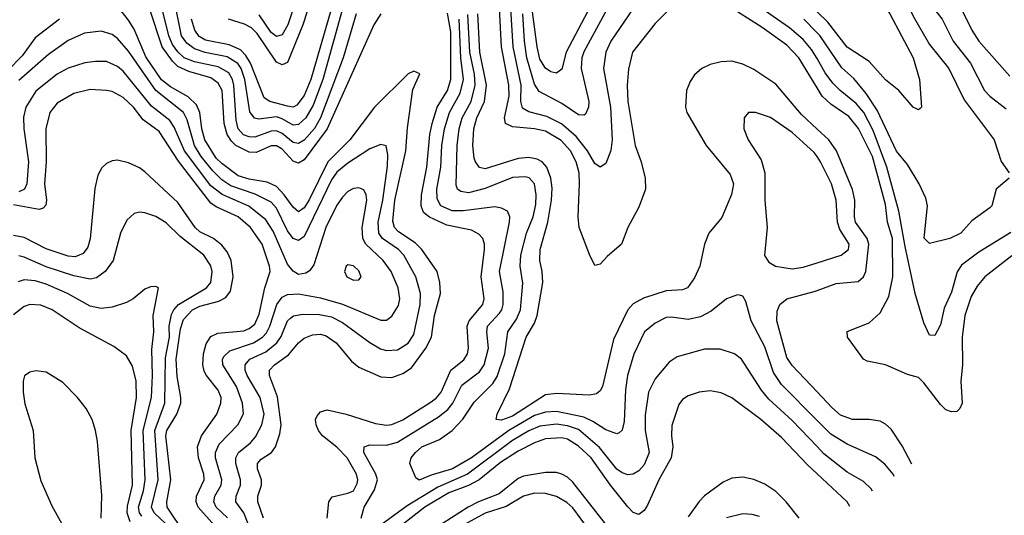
# Model space of a CAD drawing. Header units: inches. Extents: x 1308407 to 1441228, y 959628 to 1036311.
# Tile 15 of 256: x 1347093 to 1350683, y 967460 to 969269. Entities that reach past the tile are written whole.
import ezdxf

# ---------------------------------------------------------------- set-up
doc = ezdxf.new("R2010")
doc.units = ezdxf.units.IN
doc.header["$MEASUREMENT"] = 0
doc.layers.add('B3946', color=7, linetype='Continuous')
doc.layers.add('B3956', color=7, linetype='Continuous')

msp = doc.modelspace()

# ---------------------------------------------------------------- linework, layer by layer
at = {"layer": 'B3946', "color": 5}
for points, elevation in [([(1348170, 969390), (1348125.4, 969250), (1348070, 969112.1), (1348050, 969103.5), (1348030, 969113.6), (1347958.4, 969218.4), (1347938.9, 969238.9), (1347912.9, 969252.9), (1347854.9, 969270)], 3180), ([(1348111.1, 969370), (1348070.3, 969250), (1348050, 969213.6), (1348030, 969207.2), (1348010, 969222), (1347966.3, 969286.3)], 3160), ([(1349197.5, 969362.5), (1349084.9, 969150), (1349070, 969088.6), (1349050, 969073.5), (1349030, 969078.4), (1349010, 969091.5), (1348990, 969124.5), (1348979.7, 969170), (1348950.4, 969390)], 3120), ([(1348320.4, 969290), (1348272.6, 969130), (1348190, 968910.9), (1348168.5, 968871.5), (1348130, 968828.5), (1348110, 968816.7), (1348090, 968820.3), (1348050, 968853.6), (1348030, 968863.3), (1348010, 968862.5), (1347950, 968839.9), (1347930, 968840.7), (1347908.7, 968848.7), (1347889.4, 968870), (1347882.1, 968902.1), (1347873.9, 969030), (1347869.4, 969050), (1347855.2, 969075.2), (1347816.7, 969096.7), (1347730, 969115.2), (1347693.2, 969130), (1347670, 969151.2), (1347650, 969178.6), (1347636.5, 969210), (1347607.4, 969327.4)], 3260), ([(1348275.9, 969330), (1348198.5, 969050), (1348162.6, 968957.4), (1348136.2, 968910), (1348110, 968886.1), (1348090, 968883.6), (1348050, 968907.3), (1348030, 968913.9), (1347965.2, 968905.2), (1347949.4, 968909.4), (1347932.6, 968932.6), (1347913.4, 969050), (1347900.4, 969090), (1347888.6, 969108.6), (1347850, 969132.9), (1347769.4, 969149.4), (1347730, 969162.3), (1347703, 969183), (1347683.6, 969210), (1347655.2, 969350)], 3240), ([(1348241.2, 969350), (1348154.2, 969050), (1348130, 968991.5), (1348103.3, 968956.7), (1348090, 968949.2), (1348070, 968952.9), (1348005.3, 968970), (1347984.1, 968984.1), (1347934.5, 969110), (1347918, 969138), (1347898.3, 969158.3), (1347857.1, 969177.1), (1347770, 969193.7), (1347747.4, 969207.4), (1347731.1, 969230), (1347720.1, 969270)], 3220), ([(1349490, 969334.8), (1349410, 969254.6), (1349327.9, 969150), (1349312.2, 969087.8), (1349307.4, 969030), (1349310.1, 968970), (1349337.2, 968810), (1349359.3, 968750), (1349373.9, 968690), (1349374.3, 968650), (1349350, 968584.2), (1349310.2, 968510), (1349287.7, 968450), (1349235.2, 968404.8), (1349210, 968376.3), (1349190, 968371.8), (1349170, 968411.6), (1349133.1, 968510), (1349129, 968549), (1349134.5, 968670), (1349132.3, 968710), (1349121.4, 968750), (1349101.5, 968790), (1349067.8, 968827.8), (1349010, 968861.5), (1348970, 968870.5), (1348890, 968877.4), (1348864.7, 968890), (1348861.1, 968910), (1348877.7, 968990), (1348876.8, 969030), (1348849.3, 969170), (1348842.5, 969310)], 3180), ([(1349256.8, 969350), (1349150, 969151.1), (1349142.4, 969130), (1349139.9, 969090), (1349168.6, 968970), (1349166.8, 968950), (1349155.6, 968924.4), (1349150, 968920.2), (1349130, 968922.1), (1349070, 968963.3), (1348987.1, 969007.1), (1348970, 969033.7), (1348942.7, 969130), (1348933.4, 969190), (1348927, 969290)], 3140), ([(1350000, 969126.5), (1349980.3, 969160.3), (1349950, 969196.1), (1349899.4, 969239.4), (1349768, 969330)], 3160), ([(1347981.6, 967450), (1347961.5, 967510), (1347961.2, 967530), (1347975, 967570), (1347974.9, 967590), (1347959.6, 967630), (1347960.1, 967650), (1347974.1, 967665.9), (1348011.2, 967690), (1348025.9, 967710), (1348041.8, 967758.2), (1348046.3, 967790), (1348032.5, 967892.5), (1348003.4, 967970), (1348003.4, 967990), (1348022.6, 968010), (1348073.6, 968046.4), (1348110, 968090.1), (1348130, 968107.1), (1348160.8, 968119.2), (1348190, 968121.9), (1348210, 968115.8), (1348246.5, 968090), (1348302.7, 968022.7), (1348330, 968000.4), (1348410, 967966.1), (1348450, 967963.3), (1348490, 967977.4), (1348521.3, 967998.7), (1348574.3, 968070), (1348594.2, 968110), (1348605.9, 968190), (1348627.3, 968270), (1348624.6, 968310), (1348614.9, 968350), (1348559.9, 968430), (1348534.7, 968454.7), (1348474.1, 968494.1), (1348459.8, 968510), (1348453.2, 968533.2), (1348460.4, 968610), (1348500.5, 968790), (1348506.5, 968873.5), (1348525.9, 969014.1), (1348551.4, 969071.4), (1348530, 969081.1), (1348510, 969070.9), (1348386.9, 968950), (1348296.7, 968830), (1348216, 968750), (1348148.2, 968611.9), (1348130, 968581.7), (1348110, 968568.2), (1348090, 968584.2), (1348058, 968630), (1348030, 968660.3), (1347995.8, 968675.8), (1347930, 968686.7), (1347890, 968699.2), (1347830, 968743.4), (1347810, 968763.7), (1347768.6, 968830), (1347757.1, 968870), (1347750.2, 968930.2), (1347738.2, 968958.2), (1347707.5, 968987.5), (1347643.1, 969023.1), (1347609.6, 969049.6), (1347552.7, 969132.7), (1347510, 969233.6), (1347490, 969266.3), (1347450, 969318.1)], 3320), ([(1348409.8, 969290.2), (1348384.5, 969250), (1348214.6, 968870), (1348130, 968757.7), (1348110, 968745.7), (1348090, 968752.4), (1348050, 968796), (1348030, 968808.1), (1348010, 968807.9), (1347955.3, 968784.7), (1347930, 968785.1), (1347881.3, 968810), (1347865.2, 968825.2), (1347849.3, 968850), (1347838.8, 968890), (1347830.9, 969010), (1347817.3, 969037.3), (1347790, 969056), (1347710, 969079.9), (1347670, 969098), (1347650, 969116.9), (1347612.8, 969170), (1347566.4, 969310)], 3280), ([(1348214.3, 967450), (1348219.8, 967510), (1348231.9, 967528.1), (1348290, 967540.9), (1348309.8, 967550), (1348323.8, 967576.2), (1348325.8, 967590), (1348321, 967610), (1348287.3, 967670), (1348250, 967709.3), (1348197.3, 967750), (1348182.6, 967770), (1348173.5, 967790), (1348171.6, 967810), (1348177.1, 967822.9), (1348190, 967838.6), (1348214.5, 967845.5), (1348283.1, 967830), (1348390, 967795.7), (1348430, 967789.7), (1348450, 967791.7), (1348490, 967808.6), (1348590, 967872.3), (1348611.6, 967888.4), (1348629.2, 967910), (1348665.5, 967990), (1348712, 968028), (1348725.7, 968050), (1348729.2, 968070.8), (1348724.2, 968150), (1348731.8, 968170), (1348781.2, 968230), (1348787.1, 968250), (1348775.3, 968330), (1348787.9, 968430), (1348787.5, 968450), (1348781.1, 968470), (1348766.5, 968486.5), (1348740.4, 968500.4), (1348650, 968519.4), (1348587.7, 968547.7), (1348565.5, 968565.5), (1348556.7, 968590), (1348558.6, 968630), (1348577.5, 968730), (1348588.9, 968850), (1348596.9, 968890), (1348615.8, 968950), (1348652.3, 969010), (1348665, 969050), (1348664.7, 969224.7), (1348652.4, 969292.4)], 3280), ([(1349330.1, 969309.9), (1349247.9, 969190), (1349230.6, 969150), (1349221.8, 969090), (1349246.7, 968950), (1349253.6, 968830), (1349248, 968792), (1349230, 968744.4), (1349210, 968730.9), (1349190, 968744.2), (1349163.3, 968790), (1349122.3, 968842.3), (1349068.6, 968888.6), (1349015.3, 968915.3), (1348950, 968931.9), (1348925.9, 968945.9), (1348920.2, 968970), (1348921, 969030), (1348892.1, 969170), (1348883.8, 969310)], 3160), ([(1350000, 969020.4), (1349933.4, 969130), (1349890, 969175.1), (1349800.6, 969240.6), (1349670, 969322.3)], 3180), ([(1347238, 969270), (1347150, 969202.7), (1347102.8, 969137.2), (1347050, 969082.7)], 3320), ([(1348338.5, 967450), (1348349.3, 967490), (1348386.7, 967553.3), (1348397.2, 967590), (1348392, 967610), (1348348, 967690), (1348349, 967710), (1348370, 967717.3), (1348430, 967716), (1348470, 967726.9), (1348620.6, 967819.4), (1348653.6, 967846.4), (1348672.7, 967870), (1348705, 967935), (1348770, 967984), (1348787.1, 968010), (1348802.1, 968070), (1348796.8, 968130), (1348799.3, 968150), (1348842.3, 968197.7), (1348850.6, 968210), (1348855.4, 968230), (1348856.1, 968276.1), (1348842.8, 968350), (1348878.8, 968530), (1348880.6, 968550), (1348872.1, 968570), (1348850, 968581.3), (1348825.6, 968585.6), (1348710, 968571.1), (1348670, 968570.9), (1348629.1, 968589.1), (1348614.8, 968614.8), (1348613.8, 968650), (1348628.9, 968730), (1348632.1, 968810), (1348641.8, 968870), (1348659.8, 968930), (1348699, 969001), (1348711.3, 969050), (1348701.6, 969130), (1348695.4, 969270)], 3260), ([(1350000, 967806.5), (1349870, 967937.8), (1349841.8, 967981.8), (1349810, 968075.3), (1349759.9, 968170), (1349740.7, 968240.7), (1349730, 968259.5), (1349722.4, 968262.4), (1349710, 968264.7), (1349670, 968249.8), (1349614.6, 968205.4), (1349575.7, 968184.3), (1349530, 968174.7), (1349470, 968183.7), (1349450, 968182.3), (1349410, 968161.9), (1349370.9, 968130), (1349332, 968048), (1349308.8, 967970), (1349301.6, 967918.4), (1349296.9, 967803.1), (1349290, 967771.6), (1349278.9, 967761.1), (1349270, 967758.3), (1349230, 967772.1), (1349183.3, 967803.3), (1349150, 967818.4), (1349050, 967839.4), (1349010, 967837), (1348970, 967824.5), (1348875.9, 967770), (1348740.5, 967670), (1348671.2, 967630), (1348593.1, 967606.9), (1348550, 967589.2), (1348537.3, 967597.3), (1348515.3, 967650), (1348520.2, 967670), (1348535.9, 967690), (1348559.8, 967710), (1348623.2, 967736.8), (1348670, 967770.1), (1348708.3, 967811.7), (1348750, 967873.1), (1348818.7, 967941.3), (1348833.6, 967966.4), (1348861.6, 968050), (1348873, 968130), (1348903.9, 968176.1), (1348918.9, 968210), (1348927.2, 968307.2), (1348918, 968370), (1348919.8, 968410), (1348941.1, 968490), (1348965.5, 968550), (1348974.4, 968594.4), (1348976.3, 968630), (1348969.6, 968669.6), (1348951.1, 968691.1), (1348935.7, 968695.7), (1348890, 968692.8), (1348790, 968652.9), (1348730, 968637.3), (1348701.6, 968641.6), (1348689.9, 968649.9), (1348684.9, 968664.9), (1348687.9, 968810), (1348695.2, 968870), (1348706.8, 968910), (1348739.4, 968970), (1348753.5, 969030), (1348751.1, 969070), (1348734.6, 969150), (1348727.6, 969287.6)], 3240), ([(1350000, 968869.7), (1349942.9, 968922.9), (1349850, 969034), (1349770, 969087.5), (1349730, 969106), (1349690, 969116.8), (1349650, 969114.5), (1349610, 969104.6), (1349579.6, 969090), (1349553, 969067), (1349537.2, 969042.8), (1349524.3, 969010), (1349520.5, 968950), (1349525.9, 968930), (1349596.1, 968810), (1349683.3, 968703.3), (1349695.7, 968670), (1349688.8, 968631.2), (1349653.3, 968546.7), (1349605.2, 968490), (1349590, 968449.4), (1349572.9, 968370), (1349553.6, 968326.4), (1349527.4, 968290), (1349510, 968283.2), (1349450, 968279.6), (1349367.6, 968252.4), (1349330, 968232.5), (1349310, 968210.6), (1349258.5, 968101.5), (1349217.9, 967930), (1349210, 967914.8), (1349196.2, 967903.8), (1349170, 967899), (1349050, 967905.4), (1349010, 967899.7), (1348890, 967822.1), (1348850, 967807.2), (1348829.8, 967809.8), (1348834.5, 967830), (1348878.4, 967921.6), (1348939.6, 968110), (1348970, 968161.6), (1348979.7, 968190), (1349000.1, 968310), (1348998.4, 968350), (1348989.6, 968390), (1348990.3, 968430), (1349018.2, 968530), (1349032, 968610), (1349034.1, 968654.1), (1349029.4, 968690), (1349015, 968730), (1348997.6, 968750), (1348979.3, 968759.3), (1348950, 968765.7), (1348910, 968762.7), (1348790, 968724.1), (1348769.6, 968729.6), (1348754.5, 968750), (1348750, 968764), (1348745.4, 968810), (1348749.2, 968870), (1348759.3, 968910), (1348788.1, 968970), (1348795.1, 969030), (1348770.2, 969150), (1348763.5, 969290)], 3220), ([(1350000, 969220.9), (1349951.6, 969270)], 3140), ([(1347925.9, 967430), (1347910, 967469.3), (1347881.4, 967510), (1347882.1, 967530), (1347898.2, 967570), (1347898.4, 967590), (1347881.3, 967650), (1347880.6, 967670), (1347890.4, 967690), (1347935.1, 967724.9), (1347952.9, 967747.1), (1347976, 967790), (1347984.5, 967830), (1347969.7, 967889.7), (1347922.5, 967970), (1347914.8, 967990), (1347914.6, 968010), (1347931.7, 968030), (1347990, 968056.8), (1348030.2, 968089.8), (1348046.6, 968113.4), (1348070, 968169.4), (1348080.2, 968179.8), (1348092, 968188), (1348125.8, 968194.2), (1348186.8, 968193.2), (1348230, 968184), (1348270, 968163.5), (1348370, 968090.7), (1348408.2, 968068.2), (1348430, 968061.9), (1348470, 968063.6), (1348510, 968089.1), (1348530, 968120.2), (1348553.4, 968230), (1348554.5, 968270), (1348537.4, 968330), (1348493.4, 968410), (1348474.1, 968430), (1348416.3, 968470), (1348402.6, 968490), (1348399.7, 968530), (1348417.5, 968610), (1348434.1, 968734.1), (1348435, 968775), (1348428.7, 968808.7), (1348410, 968813.6), (1348370, 968797), (1348290, 968744.7), (1348250, 968712.8), (1348230, 968684.9), (1348130, 968477.5), (1348110, 968462.9), (1348090, 968470.9), (1348070, 968498.8), (1348030, 968580.9), (1348010, 968603.1), (1347951.9, 968631.9), (1347862.9, 968662.9), (1347830, 968684.9), (1347797.2, 968717.2), (1347755.4, 968770), (1347730.4, 968810), (1347703.5, 968903.5), (1347690.2, 968930.2), (1347590, 969010.3), (1347490, 969154.3), (1347450, 969199.6), (1347430, 969214.6), (1347390, 969226.6), (1347330, 969219.9), (1347270, 969192.2), (1347198.5, 969141.5), (1347090, 969046.7)], 3340), ([(1347851.1, 967451.1), (1347809.6, 967490), (1347800.8, 967510), (1347804.3, 967530), (1347827.3, 967570), (1347829.6, 967590), (1347807.4, 967670), (1347807.3, 967690), (1347820.4, 967719.6), (1347888.7, 967790), (1347909, 967831), (1347905.5, 967870), (1347883.6, 967930), (1347833.8, 968010), (1347832.9, 968030), (1347838.4, 968041.6), (1347859.6, 968060.4), (1347946, 968090), (1347978.1, 968110), (1347993.2, 968126.8), (1348004.6, 968150), (1348030.5, 968229.5), (1348050, 968255.9), (1348070, 968266), (1348110, 968268), (1348190, 968254), (1348270.3, 968230.3), (1348410, 968172.7), (1348430, 968172.5), (1348450, 968186.6), (1348473.7, 968226.3), (1348479.5, 968250), (1348473.2, 968290), (1348448.1, 968350), (1348418.2, 968390), (1348355.3, 968450), (1348344.6, 968470), (1348341.3, 968510), (1348358.3, 968610), (1348356.9, 968630), (1348347.7, 968647.7), (1348330, 968655.4), (1348310, 968652.8), (1348290, 968641.8), (1348270, 968620.7), (1348250, 968591.5), (1348209, 968510), (1348165.4, 968374.6), (1348150, 968352.7), (1348136.6, 968343.4), (1348110, 968339.6), (1348090, 968351.6), (1348070, 968376.8), (1348016.9, 968496.9), (1347990, 968538.6), (1347928.8, 968588.8), (1347830.8, 968630.8), (1347790, 968663), (1347694.3, 968790), (1347656.7, 968876.7), (1347640.5, 968900.5), (1347573.5, 968953.5), (1347470, 969080.8), (1347450, 969098.3), (1347410, 969115.7), (1347370, 969116.6), (1347331.1, 969111.1), (1347270, 969091.6), (1347229.5, 969070), (1347152.4, 969007.6), (1347115.8, 968950), (1347107.3, 968912.7), (1347108.4, 968870), (1347124.9, 968750), (1347118.7, 968670), (1347110.6, 968650), (1347090, 968640.5)], 3360), ([(1347803.2, 967423.2), (1347743.9, 967490), (1347736.1, 967510), (1347738.2, 967530), (1347765.3, 967590), (1347765.1, 967610), (1347745.2, 967670), (1347741.5, 967710), (1347755.7, 967750), (1347812.5, 967830), (1347827.1, 967870), (1347827.6, 967890), (1347817.3, 967917.3), (1347773.7, 967970), (1347766.2, 967986.2), (1347760.8, 968010), (1347763.4, 968050), (1347773.6, 968086.4), (1347790, 968113.1), (1347815.6, 968124.4), (1347910, 968134.1), (1347930, 968142.1), (1347950, 968157.8), (1347966.1, 968193.9), (1347987.2, 968290), (1348005.8, 968350), (1348003.4, 968370), (1347977.4, 968450), (1347935, 968510), (1347889.1, 968549.1), (1347810, 968585.5), (1347790, 968599.3), (1347671.9, 968751.9), (1347601.2, 968861.2), (1347543.7, 968903.7), (1347507.8, 968950), (1347470, 968985.3), (1347430, 969006.1), (1347410, 969009.9), (1347350, 969013.6), (1347290, 968999.6), (1347230, 968964.3), (1347203.1, 968930), (1347187.9, 968870), (1347189.4, 968750), (1347183.9, 968670), (1347190.4, 968610), (1347187.9, 968592.1), (1347179, 968581), (1347164.4, 968575.6), (1347070, 968592.8)], 3380), ([(1350000, 968769), (1349990, 968783.9), (1349910, 968856.8), (1349830, 968911.9), (1349775.3, 968930), (1349750, 968929.5), (1349734.4, 968910), (1349733.1, 968870), (1349749.2, 968830), (1349796.8, 968756.8), (1349809.5, 968710), (1349809.4, 968609.4), (1349818, 968510), (1349808.3, 968408.3), (1349824.1, 968384.1), (1349848.9, 968368.9), (1349910, 968359.8), (1349950, 968365.6), (1350000, 968381.7)], 3240), ([(1347697.1, 967390), (1347631.1, 967490), (1347629.4, 967510), (1347644.5, 967590), (1347626.4, 967750), (1347630.2, 967770), (1347666.5, 967830), (1347680.1, 967870), (1347680.6, 967890), (1347666.7, 967966.7), (1347663.5, 968030), (1347679.1, 968140.9), (1347690, 968174.4), (1347723, 968210), (1347750, 968223.8), (1347818.8, 968241.2), (1347845.2, 968254.8), (1347861.3, 968278.7), (1347871.2, 968330), (1347863.9, 968390), (1347850, 968421.2), (1347830, 968446.6), (1347799.3, 968470), (1347750, 968494.9), (1347732.6, 968510), (1347670, 968601.8), (1347550, 968714), (1347530, 968728.4), (1347490, 968746.8), (1347450, 968756.5), (1347430, 968754.2), (1347410, 968743.9), (1347392.3, 968727.7), (1347378.3, 968701.7), (1347366.8, 968653.2), (1347350.5, 968469.5), (1347341.4, 968438.6), (1347324.5, 968415.5), (1347296, 968404), (1347270, 968405.4), (1347190, 968432.8), (1347110, 968473.9), (1347070, 968480.8)], 3420), ([(1347625.5, 967430), (1347583.3, 967470), (1347573.7, 967490), (1347597.8, 967590), (1347585.8, 967770), (1347622.1, 967870), (1347624.6, 968035.4), (1347639.5, 968110), (1347638.5, 968150), (1347647.1, 968192.9), (1347654.8, 968210), (1347672.4, 968230), (1347774.4, 968290), (1347790.4, 968310), (1347794.5, 968350), (1347790, 968370.8), (1347764.9, 968410), (1347677.8, 968477.8), (1347627.7, 968527.7), (1347590, 968550.6), (1347550, 968564.6), (1347530, 968566), (1347510, 968561.4), (1347483.2, 968536.8), (1347460.9, 968490), (1347434.1, 968390), (1347404.8, 968350), (1347373.6, 968326.4), (1347350, 968322.5), (1347290, 968334.5), (1347190, 968366.8), (1347110, 968401.8), (1347090, 968406.6)], 3440), ([(1347537.9, 967457.9), (1347530.2, 967470), (1347526.8, 967490), (1347544.8, 967550), (1347551.1, 967590), (1347543.1, 967770), (1347574, 967890), (1347577.9, 967970), (1347574.4, 968065.6), (1347581.7, 968130), (1347579.2, 968190), (1347599, 968290), (1347590, 968295.1), (1347570, 968294), (1347550, 968285.1), (1347506.7, 968250), (1347483.1, 968236.9), (1347430, 968219.9), (1347390, 968214.5), (1347350, 968223.1), (1347267.3, 968270), (1347190, 968304), (1347150, 968316.2), (1347110, 968319.7), (1347088.2, 968311.8)], 3460), ([(1350000, 967911.3), (1349910, 968007.3), (1349890, 968036.8), (1349853.5, 968170), (1349854.8, 968205.2), (1349864.9, 968230), (1349890, 968250.1), (1349990, 968276.6), (1350000, 968280.3)], 3220), ([(1347496.5, 967436.5), (1347485.1, 967470), (1347485.8, 967494.2), (1347504.4, 967570), (1347499.3, 967770), (1347518.6, 967890), (1347517.3, 967950), (1347504.4, 968004.4), (1347482.3, 968042.3), (1347436.7, 968076.7), (1347310, 968144.3), (1347211.5, 968210), (1347170, 968227.5), (1347130, 968229.4), (1347110, 968222.2), (1347070, 968191.4)], 3480), ([(1350000, 967711.5), (1349910, 967807), (1349823.8, 967883.8), (1349797.1, 967917.1), (1349725.1, 968030), (1349698.7, 968050), (1349646.9, 968066.9), (1349590, 968066.1), (1349490, 968038.7), (1349461.2, 968018.8), (1349410, 967958.9), (1349385.9, 967910), (1349374, 967826), (1349374, 967770), (1349387.9, 967690), (1349370, 967645.2), (1349350, 967623), (1349330, 967610.5), (1349310, 967607.7), (1349290, 967615.2), (1349270, 967629.4), (1349207.3, 967707.3), (1349130, 967773.4), (1349090, 967787.5), (1349050, 967792.8), (1348990, 967785.5), (1348950, 967768.4), (1348890, 967733.5), (1348726.2, 967610), (1348617.2, 967562.8), (1348505.5, 967494.6), (1348330, 967366.6)], 3260), ([(1347389.9, 967449.9), (1347393, 967533), (1347376.4, 967730), (1347369.9, 967769.9), (1347357, 967810), (1347335, 967850), (1347304, 967890), (1347250, 967944.8), (1347190, 967982.2), (1347152.6, 967987.4), (1347130, 967983.1), (1347110.2, 967969.8), (1347105.8, 967950), (1347106.4, 967910), (1347112.4, 967867.6), (1347142.9, 967770), (1347147.8, 967670), (1347170, 967586.4), (1347210, 967495.3), (1347290.2, 967350.2)], 3520), ([(1350000, 967612), (1349964.8, 967644.8), (1349870, 967744.2), (1349795, 967810), (1349690, 967888.5), (1349650, 967907.4), (1349610, 967915), (1349570, 967909.8), (1349530, 967895.8), (1349510, 967883.1), (1349495.7, 967864.3), (1349471.3, 967788.7), (1349469.5, 967750.5), (1349474.4, 967710), (1349468.8, 967670), (1349423, 967590), (1349382.3, 967497.7), (1349370, 967478.5), (1349350, 967463.4), (1349330, 967471.1), (1349310, 967490.9), (1349246.6, 967570), (1349176.1, 967670), (1349130, 967713), (1349090, 967737.9), (1349070, 967743.4), (1349010, 967739), (1348970, 967724.9), (1348910, 967694.6), (1348846.5, 967653.5), (1348767.9, 967590), (1348730, 967569.3), (1348658, 967542), (1348569.7, 967490), (1348365.4, 967330)], 3280), ([(1349228.6, 967430), (1349110, 967582), (1349090, 967600.1), (1349070, 967610.8), (1349050, 967616.2), (1349010, 967616.4), (1348930, 967603), (1348910, 967595.1), (1348840.8, 967539.2), (1348766.2, 967510), (1348728.8, 967490), (1348607.3, 967412.7)], 3320), ([(1349935.5, 967450), (1349887.7, 967510), (1349850, 967547.2), (1349810, 967574.2), (1349770, 967591.1), (1349730, 967599.2), (1349690, 967595.8), (1349658.1, 967581.9), (1349590, 967531.2), (1349570, 967511.3), (1349530, 967455.4)], 3320), ([(1349170, 967404.7), (1349110, 967488.2), (1349087.7, 967507.7), (1349050, 967529), (1349010, 967539.7), (1348970, 967541.8), (1348930, 967529.9), (1348866.8, 967493.2), (1348790, 967468.8), (1348650, 967392.3)], 3340), ([(1349790, 967455.7), (1349763.9, 967463.9), (1349730, 967465.7), (1349670, 967451.6)], 3340)]:
    msp.add_lwpolyline(points, dxfattribs=dict(at, elevation=elevation))
at = {"layer": 'B3946', "color": 5, "elevation": 3380}
msp.add_lwpolyline([(1348290, 968374.7), (1348283.8, 968370), (1348277.6, 968350), (1348285.3, 968330), (1348310, 968318.9), (1348330, 968319.3), (1348338, 968330), (1348330, 968352.6), (1348310, 968371.1)], close=True, dxfattribs=at)
at = {"layer": 'B3956', "color": 5}
for points, elevation in [([(1350000, 969832), (1350038.9, 969798.9), (1350090.2, 969770), (1350130, 969761), (1350210, 969777.8), (1350230, 969777.3), (1350249.1, 969770), (1350262.1, 969742.1), (1350259.9, 969650), (1350270, 969631), (1350387.6, 969607.6), (1350394.4, 969590), (1350351.8, 969530), (1350343.2, 969510), (1350341.3, 969490), (1350346, 969470), (1350370, 969426.2), (1350401.3, 969341.3), (1350456.8, 969270), (1350496.8, 969190), (1350559.7, 969110), (1350611.2, 969010), (1350630, 968990.1), (1350690, 968943.9)], 3160), ([(1350000, 969742.9), (1350024.2, 969724.2), (1350090, 969699.7), (1350153.9, 969693.9), (1350169.1, 969689.1), (1350178.5, 969678.5), (1350184.6, 969650), (1350169.7, 969589.7), (1350167.4, 969570), (1350172.6, 969552.6), (1350190, 969538.3), (1350250, 969534.7), (1350263.4, 969523.4), (1350266.8, 969506.8), (1350264.5, 969444.5), (1350272.6, 969412.6), (1350310, 969365.7), (1350350, 969281.8), (1350410, 969178), (1350480.3, 969090), (1350536.6, 968976.6), (1350646.4, 968830), (1350671.6, 968751.6), (1350700.2, 968710)], 3140), ([(1350000, 969661.3), (1350051.2, 969631.2), (1350083, 969603), (1350124.1, 969504.1), (1350150, 969470.1), (1350181, 969441), (1350204.9, 969384.9), (1350265.2, 969290), (1350350.6, 969130), (1350374, 969050), (1350380.7, 968950), (1350375.8, 968944.2), (1350370, 968939.3), (1350350, 968949.5), (1350298.4, 969010), (1350250, 969049.8), (1350190, 969115.9), (1350110, 969168.4), (1350039, 969259), (1350000, 969297.1)], 3120), ([(1350525.7, 969310), (1350564.4, 969230), (1350589.6, 969190), (1350702.9, 969062.9)], 3180), ([(1350700.3, 968690), (1350653.4, 968650), (1350637.1, 968590), (1350630, 968581.8), (1350564.8, 968535.2), (1350523.8, 968490), (1350484, 968470), (1350410, 968451.6), (1350391.1, 968471.1), (1350402.4, 968590), (1350397.2, 968617.2), (1350371.9, 968670), (1350330, 968740.4), (1350290, 968788.9), (1350218.8, 968938.8), (1350179.8, 968999.8), (1350133.7, 969053.7), (1350090, 969093.3), (1350010, 969210.8), (1350000, 969220.9)], 3140), ([(1350707.2, 968492.8), (1350590, 968419.9), (1350526.7, 968373.3), (1350510.8, 968349.2), (1350490, 968274.5), (1350463.6, 968216.4), (1350450, 968155.1), (1350430, 968116), (1350410, 968118), (1350390, 968162.6), (1350357.7, 968270), (1350320.9, 968440.9), (1350298.6, 968570), (1350254.8, 968730), (1350204.6, 968864.6), (1350170.5, 968930), (1350143.3, 968963.3), (1350084, 969010), (1350057.6, 969037.6), (1350030, 969075.2), (1350000, 969126.5)], 3160), ([(1350710, 968406.7), (1350611.8, 968330), (1350583.4, 968296.6), (1350561.7, 968258.3), (1350539.5, 968190), (1350529, 968110), (1350530.1, 968009.9), (1350524.2, 967950), (1350529.2, 967870), (1350520.3, 967850), (1350510, 967839.7), (1350490, 967838), (1350470, 967845.6), (1350450, 967864.2), (1350390, 967944.4), (1350370, 967963.5), (1350330, 967974.4), (1350250, 968009.1), (1350182.7, 968022.7), (1350170, 968030.6), (1350111.1, 968110), (1350110, 968130.9), (1350190, 968162.9), (1350230, 968198.9), (1350261.3, 968258.7), (1350275.9, 968330), (1350275.7, 968470), (1350257.3, 968530), (1350250, 968594), (1350202.5, 968770), (1350151.1, 968871.1), (1350115.6, 968915.6), (1350050, 968960.1), (1350018.4, 968990), (1350000, 969020.4)], 3180), ([(1350000, 968280.3), (1350070, 968306), (1350150, 968312.9), (1350169.5, 968330.5), (1350177.5, 968350), (1350189.4, 968450), (1350183.2, 968470), (1350140.4, 968530), (1350136.3, 968550), (1350137.5, 968610), (1350129.5, 968649.5), (1350071, 968790), (1350042.6, 968830), (1350000, 968869.7)], 3220), ([(1350000, 968381.7), (1350088.2, 968410), (1350114.7, 968430), (1350116.9, 968450), (1350083.4, 968503.4), (1350074.4, 968530), (1350070.3, 968610), (1350052.4, 968670), (1350012.7, 968750), (1350000, 968769)], 3240), ([(1350345.7, 967646.7), (1350310, 967714.5), (1350270, 967774.9), (1350250, 967793.2), (1350230, 967803.9), (1350190, 967810.6), (1350130, 967810.4), (1350086, 967826), (1350053.8, 967853.8), (1350000, 967911.3)], 3220), ([(1350281.1, 967602.4), (1350277.4, 967610), (1350247.3, 967647.3), (1350213.7, 967673.7), (1350110, 967719.9), (1350050, 967756), (1350000, 967806.5)], 3240), ([(1350202.4, 967548.7), (1350197.7, 967557.7), (1350170, 967583.8), (1350110, 967618.1), (1350025, 967685), (1350000, 967711.5)], 3260), ([(1350120.3, 967492.5), (1350109.9, 967510), (1350000, 967612)], 3280)]:
    msp.add_lwpolyline(points, dxfattribs=dict(at, elevation=elevation))

doc.saveas('drawing.dxf')
